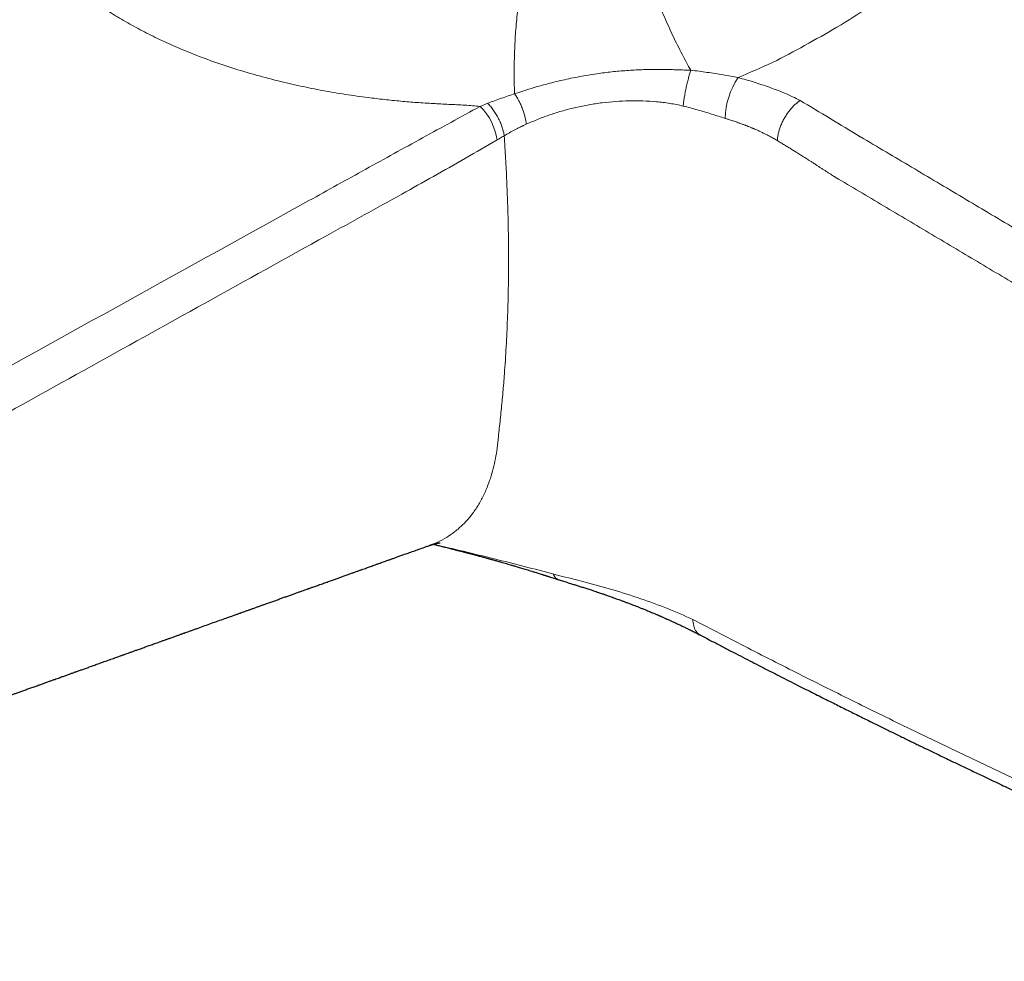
# Model space of a CAD drawing. Header units: millimetres. Extents: x 8 to 949, y 12 to 889.
# Tile 35 of 256: x 725 to 784, y 123 to 179. Entities that reach past the tile are written whole.
import ezdxf

# ---------------------------------------------------------------- set-up
doc = ezdxf.new("R2010")
doc.units = ezdxf.units.MM

msp = doc.modelspace()

# ---------------------------------------------------------------- linework, layer by layer
at = {"color": 252, "linetype": 'Continuous', "lineweight": 0}
msp.add_line((752.626, 174.223), (753.074, 174.407), dxfattribs=at)
at = {"color": 7, "linetype": 'Continuous', "lineweight": 30}
msp.add_line((749.625, 148.157), (749.608, 148.15), dxfattribs=at)
at = {"color": 252, "linetype": 'Continuous', "lineweight": 0}
for centre, radius, start, end in [((771.646, 173.418), 4.475, 145.82968, 178.78554), ((750.085, 171.683), 3.592, 8.78704, 44.99603)]:
    msp.add_arc(centre, radius, start, end, dxfattribs=at)
for points, knots in [([(783.743, 191.801), (783.706, 191.278), (783.632, 190.232), (783.181, 188.661), (782.495, 187.108), (781.564, 185.586), (780.405, 184.112), (779.032, 182.701), (777.463, 181.362), (775.719, 180.108), (773.86, 178.941), (771.952, 177.864), (770.041, 176.828), (768.636, 176.227), (767.944, 175.931)], [0, 0, 0, 0, 0.085775, 0.171569, 0.257526, 0.343958, 0.43052, 0.516688, 0.602581, 0.688389, 0.772715, 0.853068, 0.927571, 1, 1, 1, 1]), ([(761.716, 184.9), (761.75, 184.756), (761.82, 184.463), (761.947, 183.994), (762.09, 183.498), (762.253, 182.975), (762.433, 182.431), (762.63, 181.869), (762.842, 181.293), (763.069, 180.709), (763.309, 180.121), (763.558, 179.536), (763.816, 178.959), (764.078, 178.396), (764.344, 177.85), (764.609, 177.328), (764.873, 176.83), (765.047, 176.52), (765.133, 176.366)], [0, 0, 0, 0, 0.05739, 0.116182, 0.176267, 0.237521, 0.2998, 0.362943, 0.426776, 0.491111, 0.555751, 0.620493, 0.685134, 0.749471, 0.813308, 0.876456, 0.93874, 1, 1, 1, 1]), ([(755.45, 183.594), (755.416, 183.447), (755.348, 183.149), (755.252, 182.674), (755.159, 182.174), (755.072, 181.651), (754.99, 181.107), (754.916, 180.546), (754.849, 179.972), (754.791, 179.39), (754.742, 178.805), (754.702, 178.22), (754.673, 177.64), (754.653, 177.071), (754.643, 176.516), (754.643, 175.98), (754.651, 175.465), (754.665, 175.139), (754.671, 174.978)], [0, 0, 0, 0, 0.0584366, 0.1180673, 0.1787867, 0.240475, 0.3029988, 0.366213, 0.4299617, 0.4940809, 0.5584007, 0.6227481, 0.6869494, 0.7508334, 0.8142341, 0.8769926, 0.9389604, 1, 1, 1, 1]), ([(752.626, 174.223), (752.322, 174.249), (751.704, 174.301), (750.771, 174.342), (749.824, 174.391), (748.87, 174.449), (747.908, 174.531), (746.939, 174.628), (745.844, 174.759), (744.624, 174.931), (743.283, 175.159), (741.947, 175.426), (740.563, 175.747), (739.141, 176.125), (737.693, 176.566), (736.281, 177.057), (735, 177.561), (733.847, 178.07), (732.813, 178.574), (731.815, 179.11), (730.851, 179.675), (730.243, 180.075), (729.939, 180.275)], [0, 0, 0, 0, 0.036932, 0.075199, 0.113398, 0.15182, 0.190685, 0.229778, 0.269063, 0.323395, 0.378111, 0.433252, 0.488686, 0.551573, 0.614468, 0.677542, 0.740981, 0.79215, 0.843699, 0.895572, 0.947699, 1, 1, 1, 1]), ([(754.671, 174.978), (754.994, 175.082), (755.636, 175.291), (756.626, 175.569), (757.629, 175.814), (758.646, 176.022), (759.62, 176.179), (760.551, 176.29), (761.435, 176.365), (762.329, 176.41), (763.236, 176.421), (764.171, 176.405), (764.806, 176.38), (765.133, 176.366)], [0, 0, 0, 0, 0.10187, 0.202723, 0.302379, 0.400779, 0.49801, 0.579006, 0.660612, 0.74256, 0.824907, 0.909827, 1, 1, 1, 1]), ([(764.679, 174.243), (764.687, 174.321), (764.704, 174.479), (764.743, 174.741), (764.791, 175.019), (764.848, 175.307), (764.914, 175.594), (764.984, 175.871), (765.058, 176.132), (765.108, 176.289), (765.133, 176.366)], [0, 0, 0, 0, 0.120477, 0.244749, 0.371687, 0.500001, 0.628315, 0.755252, 0.879524, 1, 1, 1, 1]), ([(765.133, 176.366), (765.298, 176.348), (765.624, 176.312), (766.108, 176.246), (766.582, 176.174), (767.046, 176.097), (767.5, 176.015), (767.797, 175.959), (767.944, 175.931)], [0, 0, 0, 0, 0.171697, 0.341185, 0.508592, 0.674071, 0.837802, 1, 1, 1, 1]), ([(767.944, 175.931), (768.262, 175.844), (768.898, 175.67), (769.81, 175.353), (770.736, 175.019), (771.319, 174.724), (771.62, 174.572)], [0, 0, 0, 0, 0.24125, 0.483266, 0.733166, 1, 1, 1, 1]), ([(753.074, 174.407), (753.208, 174.459), (753.475, 174.562), (753.88, 174.705), (754.28, 174.842), (754.543, 174.933), (754.671, 174.978)], [0, 0, 0, 0, 0.2544892, 0.5096147, 0.7599534, 1, 1, 1, 1]), ([(755.364, 173.163), (755.344, 173.308), (755.312, 173.528), (755.222, 173.844), (755.139, 174.086), (755.038, 174.326), (754.89, 174.634), (754.758, 174.841), (754.671, 174.978)], [0, 0, 0, 0, 0.245608, 0.372265, 0.499999, 0.627733, 0.75439, 1, 1, 1, 1]), ([(742.457, 168.626), (743.581, 169.248), (745.823, 170.49), (749.201, 172.354), (751.484, 173.6), (752.626, 174.223)], [0, 0, 0, 0, 0.334238, 0.666979, 1, 1, 1, 1]), ([(753.074, 174.407), (753.133, 174.343), (753.253, 174.213), (753.423, 173.989), (753.582, 173.746), (753.725, 173.488), (753.846, 173.223), (753.942, 172.962), (754.013, 172.71), (754.038, 172.553), (754.05, 172.476)], [0, 0, 0, 0, 0.120466, 0.24474, 0.371688, 0.500015, 0.62834, 0.755282, 0.879546, 1, 1, 1, 1]), ([(764.679, 174.243), (764.416, 174.3), (763.893, 174.414), (763.093, 174.507), (762.289, 174.556), (761.482, 174.561), (760.676, 174.523), (759.875, 174.444), (759.085, 174.326), (758.307, 174.167), (757.542, 173.971), (756.794, 173.738), (756.063, 173.471), (755.598, 173.266), (755.364, 173.163)], [0, 0, 0, 0, 0.082883, 0.164729, 0.246299, 0.328234, 0.410513, 0.492804, 0.575353, 0.658693, 0.742863, 0.82785, 0.913594, 1, 1, 1, 1]), ([(767.173, 173.512), (767.038, 173.555), (766.771, 173.639), (766.361, 173.768), (765.948, 173.894), (765.53, 174.017), (765.107, 174.135), (764.822, 174.207), (764.679, 174.243)], [0, 0, 0, 0, 0.168649, 0.33609, 0.50266, 0.668658, 0.834354, 1, 1, 1, 1]), ([(771.62, 174.572), (771.566, 174.534), (771.457, 174.456), (771.293, 174.31), (771.129, 174.141), (770.97, 173.949), (770.819, 173.739), (770.681, 173.514), (770.56, 173.281), (770.459, 173.045), (770.379, 172.813), (770.321, 172.591), (770.284, 172.381), (770.276, 172.251), (770.272, 172.188)], [0, 0, 0, 0, 0.077316, 0.157724, 0.240788, 0.325963, 0.412605, 0.5, 0.587395, 0.674037, 0.759212, 0.842276, 0.922684, 1, 1, 1, 1]), ([(771.62, 174.572), (772.215, 174.218), (773.404, 173.511), (774.596, 172.778), (775.192, 172.412)], [0, 0, 0, 0, 0.500095, 1, 1, 1, 1]), ([(755.364, 173.163), (755.336, 173.15), (755.282, 173.125), (755.208, 173.09), (755.141, 173.059), (755.085, 173.032), (755.03, 173.006), (754.972, 172.977), (754.904, 172.944), (754.833, 172.908), (754.762, 172.872), (754.604, 172.79), (754.365, 172.661), (754.154, 172.537), (754.051, 172.476)], [0, 0, 0, 0, 0.062967, 0.1175, 0.163531, 0.210126, 0.24247, 0.286386, 0.340484, 0.39413, 0.44732, 0.500052, 0.754269, 1, 1, 1, 1]), ([(770.272, 172.188), (770.197, 172.232), (770.042, 172.325), (769.794, 172.46), (769.557, 172.582), (769.335, 172.69), (769.142, 172.779), (769.005, 172.84), (768.928, 172.873), (768.907, 172.882), (768.885, 172.892), (768.863, 172.901), (768.842, 172.91), (768.82, 172.919), (768.791, 172.932), (768.749, 172.949), (768.691, 172.973), (768.616, 173.003), (768.541, 173.033), (768.469, 173.061), (768.405, 173.086), (768.335, 173.113), (768.26, 173.141), (768.18, 173.171), (768.094, 173.202), (767.956, 173.252), (767.773, 173.316), (767.554, 173.39), (767.356, 173.454), (767.231, 173.494), (767.173, 173.512)], [0, 0, 0, 0, 0.07972, 0.165887, 0.25832, 0.322664, 0.389595, 0.450587, 0.457553, 0.464544, 0.471558, 0.478597, 0.48566, 0.492746, 0.499856, 0.513721, 0.532632, 0.556556, 0.585453, 0.604181, 0.624507, 0.646421, 0.66991, 0.694964, 0.721568, 0.749711, 0.823152, 0.889245, 0.948149, 1, 1, 1, 1]), ([(754.051, 172.475), (753.973, 172.43), (753.835, 172.348), (753.696, 172.267), (753.635, 172.232)], [0, 0, 0, 0, 0.560001, 1, 1, 1, 1]), ([(754.051, 172.476), (754.081, 172.026), (754.141, 171.13), (754.206, 169.799), (754.257, 168.478), (754.293, 167.162), (754.312, 165.851), (754.313, 164.549), (754.295, 163.127), (754.25, 161.594), (754.173, 159.952), (754.092, 158.689), (754.023, 157.79), (753.977, 157.247), (753.928, 156.705), (753.874, 156.166), (753.819, 155.634), (753.762, 155.115), (753.726, 154.779), (753.708, 154.614)], [0, 0, 0, 0, 0.07154, 0.142431, 0.213451, 0.284887, 0.356675, 0.428576, 0.50035, 0.593797, 0.687043, 0.780511, 0.81212, 0.843818, 0.87559, 0.907354, 0.938925, 0.969975, 1, 1, 1, 1]), ([(753.635, 172.232), (753.006, 171.869), (751.748, 171.142), (749.858, 170.063), (747.854, 168.943), (745.736, 167.774), (744.248, 166.954), (743.505, 166.544)], [0, 0, 0, 0, 0.186665, 0.373329, 0.559993, 0.779996, 1, 1, 1, 1]), ([(773.712, 170.018), (773.676, 170.041), (773.598, 170.091), (773.472, 170.172), (773.327, 170.264), (773.177, 170.361), (773.025, 170.458), (772.876, 170.554), (772.727, 170.651), (772.566, 170.754), (772.402, 170.86), (772.238, 170.965), (772.09, 171.06), (771.936, 171.159), (771.755, 171.274), (771.55, 171.404), (771.339, 171.536), (771.127, 171.669), (770.912, 171.802), (770.693, 171.936), (770.48, 172.064), (770.34, 172.147), (770.272, 172.188)], [0, 0, 0, 0, 0.031342, 0.068038, 0.110087, 0.157489, 0.198489, 0.242794, 0.287356, 0.328804, 0.38273, 0.430439, 0.471931, 0.511897, 0.565019, 0.629709, 0.690961, 0.748777, 0.81451, 0.878414, 0.940243, 1, 1, 1, 1]), ([(775.207, 172.417), (776.216, 171.818), (778.235, 170.621), (781.276, 168.812), (784.327, 166.994), (787.387, 165.165), (790.457, 163.327), (793.478, 161.513), (796.45, 159.726), (799.371, 157.965), (802.301, 156.195), (805.238, 154.417), (807.203, 153.224), (808.186, 152.628)], [0, 0, 0, 0, 0.093152, 0.186338, 0.279559, 0.372817, 0.466113, 0.559447, 0.647484, 0.735557, 0.823666, 0.911814, 1, 1, 1, 1]), ([(806.736, 150.209), (805.694, 150.842), (803.609, 152.106), (800.492, 153.992), (797.383, 155.868), (794.284, 157.735), (791.193, 159.592), (788.171, 161.404), (785.216, 163.172), (782.327, 164.897), (779.447, 166.612), (776.574, 168.32), (774.666, 169.451), (773.712, 170.017)], [0, 0, 0, 0, 0.093444, 0.186859, 0.280247, 0.373611, 0.466953, 0.560274, 0.648245, 0.736202, 0.824145, 0.912078, 1, 1, 1, 1]), ([(699.193, 144.695), (706.406, 148.682), (720.831, 156.656), (735.248, 164.636), (742.457, 168.626)], [0, 0, 0, 0, 0.5, 1, 1, 1, 1]), ([(743.504, 166.545), (738.701, 163.879), (729.095, 158.549), (714.685, 150.55), (705.075, 145.213), (700.27, 142.545)], [0, 0, 0, 0, 0.33333, 0.666663, 1, 1, 1, 1]), ([(753.708, 154.614), (753.685, 154.383), (753.641, 153.933), (753.54, 153.306), (753.406, 152.706), (753.241, 152.131), (753.026, 151.548), (752.755, 150.956), (752.417, 150.373), (752.033, 149.846), (751.605, 149.377), (751.134, 148.966), (750.623, 148.615), (750.121, 148.34), (749.774, 148.212), (749.625, 148.157)], [0, 0, 0, 0, 0.070607, 0.137987, 0.20603, 0.274289, 0.341879, 0.426733, 0.511877, 0.596675, 0.681219, 0.765833, 0.850653, 0.935597, 1, 1, 1, 1]), ([(749.849, 148.222), (750.443, 148.082), (751.656, 147.797), (753.454, 147.358), (755.247, 146.909), (756.411, 146.597), (756.99, 146.442)], [0, 0, 0, 0, 0.243689, 0.497533, 0.7497, 1, 1, 1, 1]), ([(756.99, 146.442), (757.59, 146.294), (758.782, 146.001), (760.51, 145.523), (762.168, 144.996), (763.761, 144.414), (764.755, 143.975), (765.253, 143.755)], [0, 0, 0, 0, 0.203518, 0.40394, 0.602473, 0.800574, 1, 1, 1, 1]), ([(765.254, 143.755), (766.342, 143.189), (768.518, 142.058), (771.796, 140.393), (775.083, 138.751), (778.382, 137.136), (781.692, 135.546), (785.013, 133.981), (788.253, 132.485), (791.409, 131.054), (794.482, 129.687), (797.563, 128.342), (800.654, 127.018), (803.754, 125.714), (805.827, 124.863), (806.864, 124.438)], [0, 0, 0, 0, 0.079927, 0.15986, 0.239801, 0.319751, 0.399713, 0.479689, 0.55968, 0.633021, 0.706378, 0.779753, 0.853148, 0.926563, 1, 1, 1, 1]), ([(765.254, 143.755), (765.258, 143.692), (765.265, 143.563), (765.3, 143.383), (765.356, 143.216), (765.435, 143.067), (765.536, 142.942), (765.63, 142.858), (765.696, 142.828), (765.716, 142.819)], [0, 0, 0, 0, 0.144067, 0.293885, 0.448644, 0.607329, 0.768743, 0.931556, 1, 1, 1, 1])]:
    msp.add_open_spline(points, degree=3, knots=knots, dxfattribs=at)
at = {"color": 7, "linetype": 'Continuous', "lineweight": 30}
for points, knots in [([(697.063, 129.327), (697.195, 129.375), (697.452, 129.467), (697.826, 129.601), (698.179, 129.728), (698.51, 129.847), (698.82, 129.959), (699.108, 130.062), (699.375, 130.158), (699.62, 130.246), (699.844, 130.327), (700.046, 130.4), (700.227, 130.465), (700.386, 130.522), (700.524, 130.572), (700.639, 130.613), (700.731, 130.646), (700.801, 130.671), (700.853, 130.69), (700.895, 130.705), (700.935, 130.719), (700.981, 130.736), (701.045, 130.759), (701.128, 130.788), (701.228, 130.824), (701.336, 130.863), (701.483, 130.916), (701.671, 130.984), (701.905, 131.068), (702.156, 131.158), (702.463, 131.268), (702.826, 131.399), (703.245, 131.549), (703.682, 131.706), (704.136, 131.869), (704.508, 132.003), (704.795, 132.106), (704.986, 132.174), (705.17, 132.241), (705.343, 132.303), (705.504, 132.361), (705.654, 132.415), (705.797, 132.466), (705.93, 132.514), (706.055, 132.558), (706.166, 132.598), (706.263, 132.633), (706.347, 132.663), (706.42, 132.69), (706.488, 132.714), (706.557, 132.739), (706.634, 132.766), (706.73, 132.801), (706.848, 132.843), (706.99, 132.894), (707.146, 132.95), (707.315, 133.011), (707.497, 133.076), (707.694, 133.147), (707.904, 133.222), (708.149, 133.31), (708.428, 133.41), (708.742, 133.523), (709.067, 133.64), (709.404, 133.761), (709.753, 133.886), (710.063, 133.997), (710.33, 134.093), (710.548, 134.171), (710.759, 134.247), (710.96, 134.319), (711.147, 134.386), (711.322, 134.449), (711.486, 134.507), (711.642, 134.563), (711.805, 134.622), (711.978, 134.684), (712.164, 134.751), (712.381, 134.829), (712.636, 134.92), (712.931, 135.026), (713.238, 135.136), (713.5, 135.23), (713.713, 135.306), (713.877, 135.365), (714.041, 135.424), (714.202, 135.482), (714.355, 135.537), (714.494, 135.586), (714.613, 135.629), (714.713, 135.665), (714.797, 135.695), (714.876, 135.723), (714.957, 135.752), (715.044, 135.784), (715.166, 135.827), (715.326, 135.885), (715.531, 135.958), (715.756, 136.039), (716.001, 136.127), (716.265, 136.221), (716.494, 136.303), (716.683, 136.371), (716.829, 136.424), (716.979, 136.477), (717.134, 136.533), (717.292, 136.589), (717.45, 136.646), (717.596, 136.699), (717.726, 136.745), (717.838, 136.785), (717.937, 136.82), (718.022, 136.851), (718.094, 136.877), (718.181, 136.908), (718.294, 136.948), (718.441, 137.001), (718.603, 137.059), (718.781, 137.123), (718.968, 137.19), (719.163, 137.26), (719.368, 137.333), (719.59, 137.413), (719.798, 137.487), (719.987, 137.555), (720.154, 137.615), (720.327, 137.677), (720.499, 137.739), (720.676, 137.802), (720.85, 137.864), (721.017, 137.924), (721.169, 137.979), (721.346, 138.042), (721.557, 138.118), (721.819, 138.211), (722.104, 138.313), (722.409, 138.423), (722.72, 138.534), (723.013, 138.639), (723.285, 138.737), (723.535, 138.826), (723.777, 138.913), (723.983, 138.986), (724.153, 139.047), (724.289, 139.096), (724.415, 139.141), (724.535, 139.184), (724.667, 139.231), (724.82, 139.286), (725, 139.351), (725.201, 139.422), (725.421, 139.501), (725.655, 139.585), (725.895, 139.671), (726.137, 139.758), (726.368, 139.84), (726.587, 139.919), (726.793, 139.993), (726.995, 140.065), (727.184, 140.132), (727.356, 140.194), (727.509, 140.249), (727.642, 140.296), (727.758, 140.338), (727.867, 140.377), (727.976, 140.416), (728.103, 140.461), (728.249, 140.513), (728.415, 140.573), (728.591, 140.636), (728.779, 140.703), (728.978, 140.774), (729.193, 140.851), (729.426, 140.935), (729.677, 141.025), (729.899, 141.104), (730.085, 141.171), (730.232, 141.223), (730.384, 141.277), (730.54, 141.333), (730.696, 141.389), (730.845, 141.443), (730.981, 141.491), (731.104, 141.535), (731.211, 141.573), (731.304, 141.607), (731.382, 141.634), (731.45, 141.659), (731.516, 141.682), (731.61, 141.716), (731.739, 141.762), (731.907, 141.822), (732.092, 141.888), (732.294, 141.961), (732.512, 142.039), (732.742, 142.121), (732.985, 142.208), (733.242, 142.3), (733.47, 142.381), (733.669, 142.452), (733.834, 142.511), (734.002, 142.572), (734.167, 142.631), (734.323, 142.686), (734.463, 142.736), (734.583, 142.779), (734.684, 142.815), (734.767, 142.845), (734.839, 142.871), (734.907, 142.895), (734.977, 142.92), (735.07, 142.954), (735.19, 142.996), (735.339, 143.05), (735.505, 143.109), (735.687, 143.174), (736.081, 143.315), (736.676, 143.528), (737.254, 143.734), (737.611, 143.862), (737.747, 143.91), (737.868, 143.954), (737.974, 143.992), (738.065, 144.024), (738.142, 144.052), (738.216, 144.078), (738.293, 144.106), (738.392, 144.141), (738.513, 144.184), (738.661, 144.237), (738.819, 144.294), (738.987, 144.354), (739.162, 144.416), (739.345, 144.482), (739.531, 144.548), (739.714, 144.614), (739.915, 144.685), (740.133, 144.763), (740.367, 144.847), (740.597, 144.929), (740.822, 145.01), (741.043, 145.088), (741.259, 145.166), (741.468, 145.24), (741.673, 145.313), (741.867, 145.383), (742.049, 145.448), (742.209, 145.505), (742.326, 145.547), (742.409, 145.577), (742.468, 145.598), (742.534, 145.621), (742.612, 145.649), (742.703, 145.682), (742.806, 145.718), (742.921, 145.759), (743.048, 145.805), (743.184, 145.854), (743.325, 145.904), (743.464, 145.953), (743.599, 146.002), (743.73, 146.049), (743.892, 146.106), (744.08, 146.173), (744.292, 146.249), (744.507, 146.326), (744.721, 146.402), (744.933, 146.478), (745.13, 146.549), (745.314, 146.614), (745.488, 146.676), (745.651, 146.735), (745.8, 146.788), (745.935, 146.836), (746.061, 146.881), (746.19, 146.927), (746.328, 146.977), (746.479, 147.03), (746.622, 147.081), (746.756, 147.129), (746.881, 147.174), (747.017, 147.223), (747.169, 147.277), (747.336, 147.336), (747.516, 147.401), (747.711, 147.47), (747.921, 147.545), (748.162, 147.631), (748.436, 147.729), (748.745, 147.839), (749.075, 147.957), (749.371, 148.063), (749.557, 148.129), (749.626, 148.154)], [0, 0, 0, 0, 0.0075112, 0.0146149, 0.0213113, 0.0276001, 0.0334815, 0.0389554, 0.0440218, 0.0486807, 0.0529321, 0.0567759, 0.0602122, 0.0632409, 0.0658621, 0.0680757, 0.0697608, 0.0710969, 0.0720842, 0.0727512, 0.0734688, 0.0743508, 0.0753974, 0.077105, 0.079059, 0.0811199, 0.0832828, 0.0873988, 0.0918401, 0.0966068, 0.101697, 0.1093327, 0.117298, 0.1255929, 0.1342174, 0.1431714, 0.1468454, 0.150541, 0.1540529, 0.1573436, 0.1604131, 0.1632614, 0.1658884, 0.1685225, 0.1708889, 0.1729877, 0.1748271, 0.176432, 0.1778038, 0.1789848, 0.1802775, 0.1817414, 0.1833766, 0.185777, 0.188471, 0.1914588, 0.1946441, 0.1981068, 0.201847, 0.2058647, 0.2100889, 0.2158201, 0.2217772, 0.2279605, 0.2343697, 0.2410051, 0.2478664, 0.2520156, 0.2562346, 0.2602898, 0.2640769, 0.2676574, 0.2709599, 0.2740535, 0.2770216, 0.2798644, 0.2833976, 0.2868492, 0.2905071, 0.2957443, 0.3013689, 0.3072659, 0.3132126, 0.3163123, 0.3194239, 0.3225472, 0.3256825, 0.3286582, 0.3313045, 0.3336215, 0.3354561, 0.337014, 0.3384299, 0.3399641, 0.3416232, 0.3434072, 0.3469035, 0.350798, 0.3550903, 0.3597502, 0.3647584, 0.3701149, 0.3728098, 0.375585, 0.3784404, 0.3813761, 0.3843921, 0.3874781, 0.3903731, 0.3927586, 0.3948875, 0.3967597, 0.3983753, 0.3997343, 0.400862, 0.4033681, 0.4061667, 0.4092579, 0.4126415, 0.4163177, 0.4198773, 0.4237734, 0.4280073, 0.432579, 0.4356255, 0.4388055, 0.442119, 0.4454931, 0.4486395, 0.4522104, 0.4553791, 0.4581704, 0.4609363, 0.4654626, 0.4702088, 0.4758691, 0.4817145, 0.487636, 0.4936334, 0.498399, 0.5032115, 0.5078977, 0.5121968, 0.5149827, 0.5175764, 0.519978, 0.5221874, 0.5243827, 0.5275163, 0.5309435, 0.5346643, 0.5389767, 0.5434936, 0.5480563, 0.5526645, 0.5573182, 0.5612312, 0.5651757, 0.5690938, 0.5727115, 0.5759937, 0.5789403, 0.5814111, 0.5835837, 0.5855597, 0.5876362, 0.5898324, 0.5928006, 0.5959627, 0.5993187, 0.6028685, 0.6066515, 0.6107195, 0.6151467, 0.619933, 0.6250786, 0.627786, 0.6305833, 0.6334703, 0.6364471, 0.6395044, 0.6423851, 0.6449733, 0.6472688, 0.6493599, 0.6511299, 0.6525787, 0.6537712, 0.6550139, 0.6563464, 0.6591929, 0.6623784, 0.6659028, 0.6697661, 0.6739446, 0.6783101, 0.6829339, 0.6878159, 0.6929561, 0.6960093, 0.6991468, 0.7023687, 0.7056209, 0.7085995, 0.7112572, 0.713594, 0.715454, 0.7170444, 0.7183651, 0.719566, 0.7209007, 0.7223734, 0.7248887, 0.7277258, 0.7308846, 0.7343651, 0.7381622, 0.7533773, 0.7683465, 0.7711868, 0.7737715, 0.7760925, 0.7781497, 0.7798155, 0.7812564, 0.7825601, 0.784032, 0.7856983, 0.7881743, 0.7909835, 0.7941261, 0.7972137, 0.8005669, 0.8041319, 0.8076761, 0.8111727, 0.8146219, 0.8191668, 0.8236265, 0.8280009, 0.83229, 0.8364939, 0.8406126, 0.844644, 0.8484408, 0.852306, 0.8557622, 0.8588093, 0.8614472, 0.8624986, 0.8635397, 0.8647977, 0.8662888, 0.8680131, 0.8699707, 0.8721616, 0.8745856, 0.8772421, 0.8799581, 0.8826038, 0.8851794, 0.8876849, 0.8901201, 0.8944023, 0.8984486, 0.9022589, 0.9066549, 0.9106883, 0.914402, 0.9179098, 0.9212179, 0.9243262, 0.9272349, 0.9297256, 0.9320517, 0.9344562, 0.9370912, 0.9399567, 0.9430526, 0.9452626, 0.9475921, 0.9501853, 0.9530771, 0.9562676, 0.9596918, 0.9634042, 0.9674046, 0.9716932, 0.9771743, 0.9830638, 0.9893616, 0.9960678, 1, 1, 1, 1]), ([(749.615, 148.146), (749.622, 148.149), (749.635, 148.153), (749.651, 148.159), (749.663, 148.163), (749.673, 148.167), (749.684, 148.17), (749.698, 148.175), (749.715, 148.181), (749.734, 148.187), (749.752, 148.193), (749.77, 148.198), (749.787, 148.204), (749.805, 148.209), (749.827, 148.216), (749.852, 148.223), (749.877, 148.23), (749.899, 148.236), (749.919, 148.242), (749.938, 148.247), (749.959, 148.252), (749.982, 148.258), (750.003, 148.263), (750.023, 148.268), (750.039, 148.272), (750.055, 148.275), (750.071, 148.278), (750.088, 148.282), (750.105, 148.285), (750.121, 148.288), (750.134, 148.291), (750.152, 148.294), (750.172, 148.298), (750.195, 148.301), (750.215, 148.304), (750.23, 148.306), (750.239, 148.307), (750.243, 148.307), (750.243, 148.307), (750.243, 148.307)], [0, 0, 0, 0, 0.020569, 0.036221, 0.046971, 0.055737, 0.066021, 0.077801, 0.097363, 0.117121, 0.13427, 0.1534, 0.171564, 0.189656, 0.211073, 0.241335, 0.271142, 0.295964, 0.317934, 0.340115, 0.365242, 0.395087, 0.425657, 0.450957, 0.473382, 0.495539, 0.518926, 0.544297, 0.572679, 0.600565, 0.626218, 0.648252, 0.696786, 0.751792, 0.813703, 0.87221, 0.923954, 0.974882, 1, 1, 1, 1]), ([(749.839, 148.219), (749.848, 148.217), (749.88, 148.21), (749.938, 148.196), (750.018, 148.176), (750.164, 148.141), (750.373, 148.089), (750.597, 148.034), (750.78, 147.988), (750.912, 147.955), (751.032, 147.924), (751.127, 147.9), (751.197, 147.882), (751.247, 147.87), (751.291, 147.858), (751.344, 147.845), (751.418, 147.826), (751.514, 147.801), (751.63, 147.771), (751.766, 147.735), (751.918, 147.695), (752.078, 147.653), (752.276, 147.601), (752.498, 147.541), (752.737, 147.476), (752.916, 147.427), (753.041, 147.393), (753.119, 147.372), (753.185, 147.353), (753.241, 147.338), (753.293, 147.323), (753.349, 147.307), (753.423, 147.287), (753.515, 147.261), (753.621, 147.231), (753.73, 147.2), (753.837, 147.17), (753.963, 147.134), (754.106, 147.093), (754.269, 147.046), (754.436, 146.997), (754.618, 146.944), (754.835, 146.88), (755.088, 146.804), (755.38, 146.715), (755.646, 146.634), (755.871, 146.564), (756.038, 146.512), (756.185, 146.465), (756.296, 146.43), (756.377, 146.404), (756.433, 146.386), (756.482, 146.371), (756.524, 146.357), (756.559, 146.346), (756.591, 146.336), (756.629, 146.323), (756.685, 146.305), (756.766, 146.279), (756.873, 146.244), (757.006, 146.201), (757.126, 146.161), (757.202, 146.136), (757.226, 146.128)], [0, 0, 0, 0, 0.003446, 0.01243, 0.023012, 0.03512, 0.070001, 0.105814, 0.12407, 0.142423, 0.158604, 0.171806, 0.180089, 0.186531, 0.191544, 0.197664, 0.207915, 0.220768, 0.236223, 0.254279, 0.274936, 0.297146, 0.318335, 0.354228, 0.386297, 0.414544, 0.426311, 0.436798, 0.445784, 0.45327, 0.459402, 0.466722, 0.476155, 0.48897, 0.504066, 0.519084, 0.533486, 0.54727, 0.570351, 0.591521, 0.613711, 0.638603, 0.666193, 0.702472, 0.742552, 0.786434, 0.812367, 0.83546, 0.855693, 0.873068, 0.881713, 0.889424, 0.896202, 0.902047, 0.906957, 0.910934, 0.91533, 0.922983, 0.934292, 0.949256, 0.967878, 0.990161, 1, 1, 1, 1]), ([(757.233, 146.126), (757.232, 146.126), (757.228, 146.127), (757.218, 146.131), (757.201, 146.138), (757.179, 146.149), (757.151, 146.167), (757.12, 146.194), (757.087, 146.232), (757.053, 146.284), (757.019, 146.353), (757, 146.411), (756.99, 146.442)], [0, 0, 0, 0, 0.0058439, 0.0387256, 0.0922537, 0.1654785, 0.2582833, 0.3704307, 0.5015025, 0.650834, 0.8174482, 1, 1, 1, 1]), ([(757.233, 146.126), (757.257, 146.119), (757.372, 146.084), (757.577, 146.022), (757.847, 145.94), (758.097, 145.862), (758.332, 145.789), (758.555, 145.718), (758.787, 145.644), (759.027, 145.566), (759.243, 145.495), (759.429, 145.433), (759.575, 145.384), (759.705, 145.34), (759.817, 145.302), (759.916, 145.268), (760.004, 145.238), (760.089, 145.208), (760.18, 145.177), (760.287, 145.139), (760.412, 145.095), (760.554, 145.044), (760.708, 144.989), (760.874, 144.929), (761.045, 144.866), (761.216, 144.803), (761.377, 144.742), (761.526, 144.686), (761.668, 144.631), (761.812, 144.575), (761.966, 144.515), (762.133, 144.449), (762.313, 144.377), (762.477, 144.31), (762.621, 144.251), (762.742, 144.201), (762.86, 144.152), (762.964, 144.108), (763.051, 144.071), (763.121, 144.041), (763.18, 144.016), (763.228, 143.995), (763.266, 143.979), (763.291, 143.968), (763.309, 143.96), (763.325, 143.953), (763.349, 143.943), (763.386, 143.927), (763.439, 143.904), (763.511, 143.872), (763.605, 143.831), (763.724, 143.778), (763.87, 143.712), (764.037, 143.636), (764.225, 143.549), (764.42, 143.458), (764.621, 143.362), (764.824, 143.264), (765.039, 143.158), (765.268, 143.044), (765.494, 142.928), (765.646, 142.85), (765.716, 142.814)], [0, 0, 0, 0, 0.007905, 0.037201, 0.066348, 0.095369, 0.118798, 0.143226, 0.168651, 0.195072, 0.22233, 0.240472, 0.25675, 0.271168, 0.28373, 0.294541, 0.304275, 0.3133, 0.323181, 0.335199, 0.349352, 0.365636, 0.383808, 0.401684, 0.422716, 0.4425, 0.461038, 0.478333, 0.494417, 0.51096, 0.528921, 0.548839, 0.570253, 0.593165, 0.607368, 0.622093, 0.636883, 0.650036, 0.659919, 0.668467, 0.675682, 0.681563, 0.68611, 0.689322, 0.690857, 0.692638, 0.6955, 0.699441, 0.706377, 0.715233, 0.726011, 0.741482, 0.759725, 0.780743, 0.804541, 0.831128, 0.85542, 0.881658, 0.909824, 0.939971, 0.972184, 1, 1, 1, 1]), ([(765.714, 142.815), (765.919, 142.708), (766.323, 142.497), (766.922, 142.185), (767.506, 141.882), (768.075, 141.589), (768.628, 141.304), (769.196, 141.012), (769.776, 140.715), (770.368, 140.413), (770.938, 140.123), (771.468, 139.855), (771.959, 139.607), (772.413, 139.378), (772.849, 139.158), (773.268, 138.948), (773.67, 138.747), (774.054, 138.556), (774.421, 138.373), (774.785, 138.192), (775.147, 138.013), (775.508, 137.834), (775.854, 137.663), (776.189, 137.498), (776.512, 137.339), (776.823, 137.186), (777.132, 137.035), (777.437, 136.885), (777.738, 136.738), (778.024, 136.598), (778.296, 136.466), (778.564, 136.336), (778.84, 136.202), (779.135, 136.059), (779.449, 135.907), (779.782, 135.746), (780.135, 135.576), (780.479, 135.41), (780.812, 135.251), (781.131, 135.098), (781.462, 134.94), (781.805, 134.776), (782.156, 134.609), (782.707, 134.347), (783.448, 133.996), (784.373, 133.561), (785.278, 133.136), (786.115, 132.747), (786.886, 132.389), (787.595, 132.062), (788.304, 131.736), (789.022, 131.407), (789.752, 131.074), (790.496, 130.737), (791.232, 130.404), (791.959, 130.077), (792.676, 129.756), (793.398, 129.434), (794.116, 129.115), (794.821, 128.804), (795.524, 128.494), (796.226, 128.186), (796.771, 127.949), (797.147, 127.785), (797.361, 127.692), (797.566, 127.603), (797.758, 127.52), (797.924, 127.448), (798.063, 127.388), (798.179, 127.338), (798.281, 127.294), (798.37, 127.255), (798.446, 127.223), (798.527, 127.187), (798.626, 127.145), (798.753, 127.09), (798.881, 127.035), (799.01, 126.98), (799.14, 126.924), (799.292, 126.858), (799.465, 126.784), (799.66, 126.701), (799.876, 126.608), (800.113, 126.507), (800.371, 126.397), (800.651, 126.277), (800.953, 126.149), (801.276, 126.012), (801.615, 125.869), (801.97, 125.718), (802.341, 125.562), (802.731, 125.398), (803.141, 125.226), (803.571, 125.046), (804.021, 124.858), (804.477, 124.668), (804.938, 124.477), (805.404, 124.285), (805.885, 124.086), (806.384, 123.881), (806.9, 123.669), (807.249, 123.527), (807.427, 123.454)], [0, 0, 0, 0, 0.015028, 0.02967, 0.043927, 0.057797, 0.071281, 0.08438, 0.099322, 0.113728, 0.127598, 0.140932, 0.152385, 0.16341, 0.174008, 0.184178, 0.193921, 0.203236, 0.212124, 0.220584, 0.22973, 0.238416, 0.24681, 0.254914, 0.262729, 0.270253, 0.277487, 0.28511, 0.292382, 0.299303, 0.305874, 0.312093, 0.318731, 0.325837, 0.333413, 0.341459, 0.349973, 0.358957, 0.366346, 0.374024, 0.381992, 0.390249, 0.398789, 0.407371, 0.43004, 0.452242, 0.473976, 0.495243, 0.512466, 0.529371, 0.546218, 0.563372, 0.580834, 0.598604, 0.616683, 0.633526, 0.650629, 0.667977, 0.685136, 0.7019, 0.718267, 0.735327, 0.751935, 0.75706, 0.762142, 0.767127, 0.771701, 0.775811, 0.778882, 0.78163, 0.784056, 0.786159, 0.78794, 0.789429, 0.791973, 0.794981, 0.798455, 0.801049, 0.804142, 0.80774, 0.811842, 0.81645, 0.821562, 0.82718, 0.833302, 0.839929, 0.847062, 0.8547, 0.862843, 0.871135, 0.879894, 0.889118, 0.898808, 0.908964, 0.919587, 0.930675, 0.941249, 0.952215, 0.963573, 0.975323, 0.987465, 1, 1, 1, 1])]:
    msp.add_open_spline(points, degree=3, knots=knots, dxfattribs=at)

doc.saveas('drawing.dxf')
